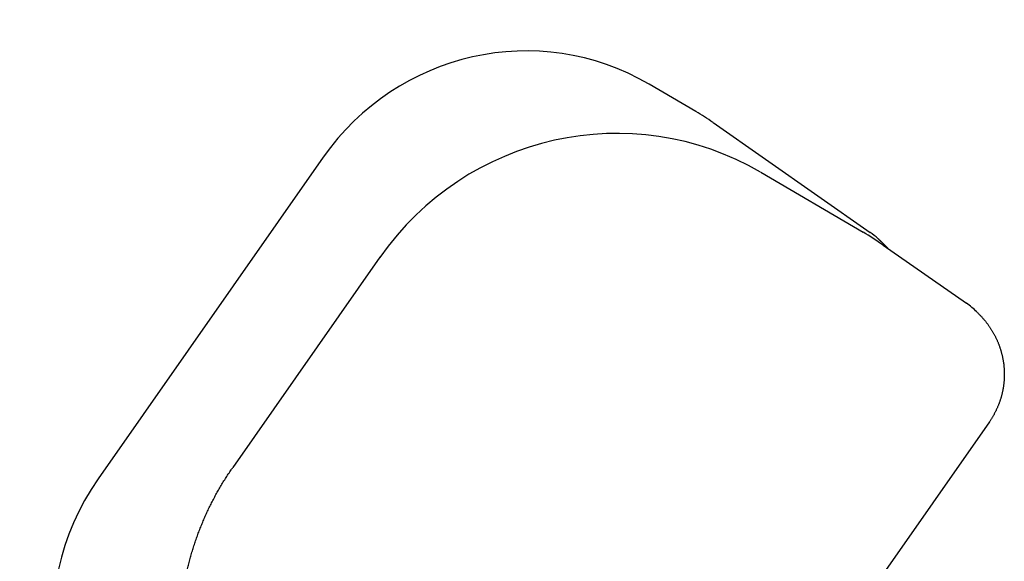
# Model space of a CAD drawing. Extents: x 1292 to 96515, y -55444 to 58338.
# Tile 52 of 80: x 1893 to 2131, y 51656 to 51787. Entities that reach past the tile are written whole.
import ezdxf

# ---------------------------------------------------------------- set-up
doc = ezdxf.new("R2010")
doc.units = 0
doc.layers.get('0').update_dxf_attribs({"linetype": 'CONTINUOUS'})

msp = doc.modelspace()

# ---------------------------------------------------------------- linework, layer by layer
at = {"color": 104, "linetype": 'Continuous'}
for p, q in [((2056.51, 51764.93), (2045.17, 51771.56)), ((2060.66, 51762.27), (2098.7, 51735.68)), ((1966.31, 51753.85), (1911.83, 51676.03)), ((2072.2, 51750.23), (2097.02, 51735.71)), ((2101.83, 51732.63), (2121.99, 51718.54)), ((1980.03, 51729.66), (1944.42, 51678.79)), ((2127.55, 51689.84), (2050.7, 51580.08))]:
    msp.add_line(p, q, dxfattribs=at)
for centre, radius, start, end in [((2025.78, 51712.39), 60.86, 55.0435, 59.6802), ((2061.36, 51674.72), 70.65, 55.0516, 59.6802), ((2087.21, 51719.24), 20.05, 48.2129, 55.0439), ((2110.49, 51702.08), 20.08, 45.6477, 55.0522)]:
    msp.add_arc(centre, radius, start, end, dxfattribs=at)
for centre, major_axis, ratio, start_param, end_param in [((2014.85, 51719.77), (-31.39, -51.15), 0.988118, 3.162627, 4.651241), ((2036.83, 51689.78), (-36.17, -59.96), 0.990921, 3.155174, 4.643762), ((1960.38, 51641.97), (-32.45, -50.49), 0.988119, 4.672346, 6.241658)]:
    msp.add_ellipse(centre, major_axis=major_axis, ratio=ratio, start_param=start_param, end_param=end_param, dxfattribs=at)
for points, knots in [([(2100.57, 51734.2), (2100.59, 51734.18), (2100.63, 51734.14), (2100.69, 51734.09), (2100.75, 51734.03), (2100.82, 51733.97), (2100.88, 51733.92), (2100.94, 51733.86), (2101, 51733.81), (2101.06, 51733.75), (2101.12, 51733.7), (2101.18, 51733.64), (2101.24, 51733.58), (2101.3, 51733.53), (2101.36, 51733.47), (2101.42, 51733.41), (2101.48, 51733.36), (2101.54, 51733.3), (2101.6, 51733.24), (2101.66, 51733.18), (2101.71, 51733.13), (2101.77, 51733.07), (2101.83, 51733.01), (2101.89, 51732.95), (2101.95, 51732.9), (2102.01, 51732.84), (2102.06, 51732.78), (2102.12, 51732.72), (2102.18, 51732.66), (2102.24, 51732.6), (2102.29, 51732.54), (2102.35, 51732.48), (2102.41, 51732.42), (2102.46, 51732.36), (2102.52, 51732.3), (2102.58, 51732.24), (2102.63, 51732.18), (2102.69, 51732.12), (2102.74, 51732.06), (2102.8, 51732), (2102.85, 51731.94), (2102.89, 51731.9), (2102.91, 51731.88)], [0, 0, 0, 0, 0.082365, 0.16473, 0.247094, 0.329459, 0.411823, 0.494188, 0.576552, 0.658917, 0.741282, 0.823647, 0.906012, 0.988377, 1.070742, 1.153107, 1.235472, 1.317837, 1.400201, 1.482566, 1.564931, 1.647296, 1.729662, 1.812028, 1.894394, 1.976761, 2.059129, 2.141496, 2.223863, 2.306229, 2.388595, 2.470959, 2.553323, 2.635687, 2.718052, 2.800417, 2.882783, 2.965151, 3.047519, 3.129889, 3.212261, 3.294633, 3.294633, 3.294633, 3.294633]), ([(2124.52, 51716.44), (2124.6, 51716.37), (2124.74, 51716.22), (2124.96, 51716), (2125.17, 51715.78), (2125.39, 51715.56), (2125.6, 51715.34), (2125.8, 51715.11), (2126, 51714.88), (2126.21, 51714.65), (2126.4, 51714.41), (2126.6, 51714.17), (2126.79, 51713.93), (2126.98, 51713.69), (2127.16, 51713.44), (2127.34, 51713.19), (2127.52, 51712.94), (2127.69, 51712.69), (2127.86, 51712.43), (2128.03, 51712.17), (2128.19, 51711.91), (2128.35, 51711.65), (2128.5, 51711.38), (2128.65, 51711.11), (2128.8, 51710.84), (2128.94, 51710.57), (2129.08, 51710.3), (2129.21, 51710.02), (2129.34, 51709.74), (2129.47, 51709.46), (2129.59, 51709.18), (2129.71, 51708.89), (2129.82, 51708.61), (2129.93, 51708.32), (2130.03, 51708.03), (2130.13, 51707.74), (2130.23, 51707.45), (2130.32, 51707.15), (2130.4, 51706.86), (2130.49, 51706.56), (2130.56, 51706.26), (2130.64, 51705.96), (2130.7, 51705.66), (2130.77, 51705.36), (2130.83, 51705.06), (2130.88, 51704.76), (2130.93, 51704.45), (2130.98, 51704.15), (2131.02, 51703.85), (2131.05, 51703.54), (2131.08, 51703.23), (2131.11, 51702.93), (2131.13, 51702.62), (2131.15, 51702.31), (2131.16, 51702.01), (2131.17, 51701.7), (2131.17, 51701.39), (2131.17, 51701.08), (2131.17, 51700.78), (2131.15, 51700.47), (2131.14, 51700.16), (2131.12, 51699.86), (2131.09, 51699.55), (2131.06, 51699.24), (2131.03, 51698.94), (2130.99, 51698.63), (2130.95, 51698.33), (2130.9, 51698.02), (2130.84, 51697.72), (2130.79, 51697.42), (2130.72, 51697.12), (2130.66, 51696.82), (2130.59, 51696.52), (2130.51, 51696.22), (2130.43, 51695.92), (2130.34, 51695.63), (2130.25, 51695.33), (2130.16, 51695.04), (2130.06, 51694.75), (2129.96, 51694.46), (2129.85, 51694.17), (2129.74, 51693.89), (2129.62, 51693.6), (2129.5, 51693.32), (2129.37, 51693.04), (2129.24, 51692.76), (2129.11, 51692.48), (2128.97, 51692.21), (2128.83, 51691.93), (2128.68, 51691.66), (2128.53, 51691.4), (2128.38, 51691.13), (2128.22, 51690.87), (2128.06, 51690.61), (2127.89, 51690.35), (2127.72, 51690.09), (2127.6, 51689.92), (2127.55, 51689.84)], [0, 0, 0, 0, 0.307357, 0.614711, 0.922067, 1.229424, 1.536783, 1.844144, 2.151507, 2.458872, 2.76624, 3.073612, 3.380988, 3.68837, 3.995756, 4.303147, 4.610544, 4.917949, 5.225361, 5.532781, 5.84021, 6.147649, 6.455102, 6.762566, 7.070039, 7.377518, 7.685002, 7.992491, 8.299985, 8.607482, 8.914983, 9.222488, 9.529996, 9.837507, 10.145023, 10.452543, 10.760069, 11.067603, 11.375144, 11.682694, 11.990255, 12.297827, 12.605414, 12.913015, 13.220634, 13.528265, 13.835902, 14.143537, 14.451164, 14.758775, 15.066364, 15.373923, 15.681446, 15.988926, 16.296368, 16.603782, 16.911177, 17.218563, 17.525951, 17.833347, 18.140759, 18.448193, 18.755659, 19.06316, 19.370691, 19.678247, 19.985822, 20.29341, 20.601005, 20.908602, 21.216194, 21.523777, 21.83135, 22.138916, 22.446478, 22.754037, 23.061597, 23.369159, 23.676727, 23.984302, 24.291887, 24.599477, 24.907068, 25.214657, 25.522239, 25.82981, 26.137365, 26.4449, 26.752412, 27.059908, 27.3674, 27.674901, 27.982427, 28.289989, 28.597601, 28.905278, 29.213031, 29.213031, 29.213031, 29.213031]), ([(1960.93, 51581.7), (1960.76, 51581.82), (1960.41, 51582.07), (1959.89, 51582.45), (1959.37, 51582.83), (1958.86, 51583.22), (1958.35, 51583.61), (1957.84, 51584.01), (1957.34, 51584.41), (1956.84, 51584.82), (1956.34, 51585.23), (1955.85, 51585.64), (1955.37, 51586.07), (1954.88, 51586.49), (1954.41, 51586.92), (1953.93, 51587.35), (1953.46, 51587.79), (1952.99, 51588.23), (1952.53, 51588.68), (1952.07, 51589.13), (1951.62, 51589.59), (1951.17, 51590.05), (1950.72, 51590.51), (1950.28, 51590.98), (1949.84, 51591.45), (1949.41, 51591.93), (1948.98, 51592.41), (1948.56, 51592.89), (1948.14, 51593.38), (1947.73, 51593.87), (1947.32, 51594.37), (1946.91, 51594.87), (1946.51, 51595.37), (1946.12, 51595.88), (1945.73, 51596.39), (1945.34, 51596.9), (1944.96, 51597.42), (1944.58, 51597.94), (1944.21, 51598.47), (1943.84, 51599), (1943.48, 51599.53), (1943.13, 51600.06), (1942.77, 51600.6), (1942.43, 51601.14), (1942.09, 51601.69), (1941.75, 51602.24), (1941.42, 51602.79), (1941.09, 51603.34), (1940.77, 51603.9), (1940.45, 51604.46), (1940.14, 51605.02), (1939.84, 51605.59), (1939.54, 51606.16), (1939.24, 51606.73), (1938.95, 51607.3), (1938.67, 51607.88), (1938.39, 51608.46), (1938.12, 51609.04), (1937.85, 51609.63), (1937.59, 51610.21), (1937.33, 51610.8), (1937.08, 51611.39), (1936.83, 51611.99), (1936.59, 51612.58), (1936.36, 51613.18), (1936.13, 51613.78), (1935.9, 51614.39), (1935.68, 51614.99), (1935.47, 51615.6), (1935.26, 51616.21), (1935.06, 51616.82), (1934.87, 51617.43), (1934.68, 51618.05), (1934.49, 51618.66), (1934.31, 51619.28), (1934.14, 51619.9), (1933.97, 51620.52), (1933.81, 51621.14), (1933.66, 51621.77), (1933.51, 51622.39), (1933.36, 51623.02), (1933.22, 51623.65), (1933.09, 51624.28), (1932.96, 51624.91), (1932.84, 51625.54), (1932.73, 51626.17), (1932.62, 51626.8), (1932.52, 51627.44), (1932.42, 51628.08), (1932.33, 51628.71), (1932.24, 51629.35), (1932.16, 51629.99), (1932.09, 51630.63), (1932.02, 51631.27), (1931.96, 51631.91), (1931.9, 51632.55), (1931.85, 51633.19), (1931.8, 51633.83), (1931.76, 51634.47), (1931.73, 51635.11), (1931.7, 51635.76), (1931.68, 51636.4), (1931.67, 51637.04), (1931.66, 51637.68), (1931.66, 51638.33), (1931.66, 51638.97), (1931.67, 51639.61), (1931.68, 51640.26), (1931.7, 51640.9), (1931.73, 51641.54), (1931.76, 51642.19), (1931.8, 51642.83), (1931.84, 51643.47), (1931.89, 51644.11), (1931.95, 51644.75), (1932.01, 51645.39), (1932.07, 51646.03), (1932.15, 51646.67), (1932.23, 51647.31), (1932.31, 51647.95), (1932.4, 51648.58), (1932.5, 51649.22), (1932.6, 51649.85), (1932.71, 51650.49), (1932.82, 51651.12), (1932.94, 51651.75), (1933.07, 51652.38), (1933.2, 51653.01), (1933.34, 51653.64), (1933.48, 51654.27), (1933.63, 51654.89), (1933.78, 51655.52), (1933.94, 51656.14), (1934.11, 51656.76), (1934.28, 51657.38), (1934.45, 51658), (1934.64, 51658.62), (1934.82, 51659.23), (1935.02, 51659.85), (1935.22, 51660.46), (1935.42, 51661.07), (1935.63, 51661.68), (1935.85, 51662.28), (1936.07, 51662.88), (1936.3, 51663.49), (1936.53, 51664.09), (1936.77, 51664.68), (1937.01, 51665.28), (1937.26, 51665.87), (1937.51, 51666.46), (1937.77, 51667.05), (1938.04, 51667.64), (1938.31, 51668.22), (1938.58, 51668.8), (1938.86, 51669.38), (1939.15, 51669.96), (1939.44, 51670.53), (1939.73, 51671.1), (1940.04, 51671.67), (1940.34, 51672.24), (1940.65, 51672.8), (1940.97, 51673.36), (1941.29, 51673.91), (1941.62, 51674.47), (1941.95, 51675.02), (1942.29, 51675.57), (1942.63, 51676.11), (1942.98, 51676.65), (1943.33, 51677.19), (1943.69, 51677.73), (1944.05, 51678.26), (1944.29, 51678.61), (1944.42, 51678.79)], [0, 0, 0, 0, 0.643193, 1.286352, 1.929487, 2.572608, 3.215727, 3.858853, 4.501989, 5.145133, 5.788281, 6.431432, 7.074581, 7.717727, 8.360872, 9.004014, 9.647156, 10.290298, 10.93344, 11.576583, 12.219727, 12.86287, 13.506014, 14.149158, 14.792301, 15.435444, 16.078587, 16.72173, 17.364873, 18.008016, 18.651159, 19.294302, 19.937445, 20.580588, 21.223731, 21.866873, 22.510016, 23.153159, 23.796302, 24.439444, 25.082587, 25.725729, 26.368872, 27.012014, 27.655156, 28.298299, 28.941441, 29.584583, 30.227725, 30.870867, 31.514009, 32.157151, 32.800293, 33.443434, 34.086576, 34.729718, 35.372859, 36.016001, 36.659142, 37.302284, 37.945425, 38.588566, 39.231707, 39.874848, 40.51799, 41.161131, 41.804272, 42.447412, 43.090553, 43.733694, 44.376834, 45.019975, 45.663115, 46.306256, 46.949396, 47.592536, 48.235677, 48.878817, 49.521957, 50.165097, 50.808237, 51.451376, 52.094516, 52.737656, 53.380796, 54.023935, 54.667075, 55.310214, 55.953354, 56.596493, 57.239632, 57.882771, 58.52591, 59.169049, 59.812188, 60.455327, 61.098466, 61.741605, 62.384744, 63.027882, 63.671021, 64.314159, 64.957298, 65.600436, 66.243574, 66.886713, 67.529851, 68.172989, 68.816127, 69.459265, 70.102403, 70.745541, 71.388679, 72.031817, 72.674954, 73.318092, 73.961229, 74.604367, 75.247505, 75.890642, 76.533779, 77.176917, 77.820054, 78.463191, 79.106329, 79.749466, 80.392603, 81.03574, 81.678877, 82.322014, 82.965151, 83.608288, 84.251425, 84.894562, 85.537698, 86.180835, 86.823972, 87.467108, 88.110245, 88.753382, 89.396518, 90.039655, 90.682791, 91.325928, 91.969064, 92.612201, 93.255337, 93.898473, 94.54161, 95.184746, 95.827883, 96.471019, 97.114156, 97.757292, 98.400429, 99.043564, 99.686699, 100.329834, 100.972969, 101.616105, 102.259243, 102.902384, 103.545526, 104.188667, 104.831804, 105.474936, 106.118058, 106.761172, 107.404288, 108.047415, 108.690563, 109.333742, 109.333742, 109.333742, 109.333742])]:
    msp.add_open_spline(points, degree=3, knots=knots, dxfattribs=at)

doc.saveas('drawing.dxf')
